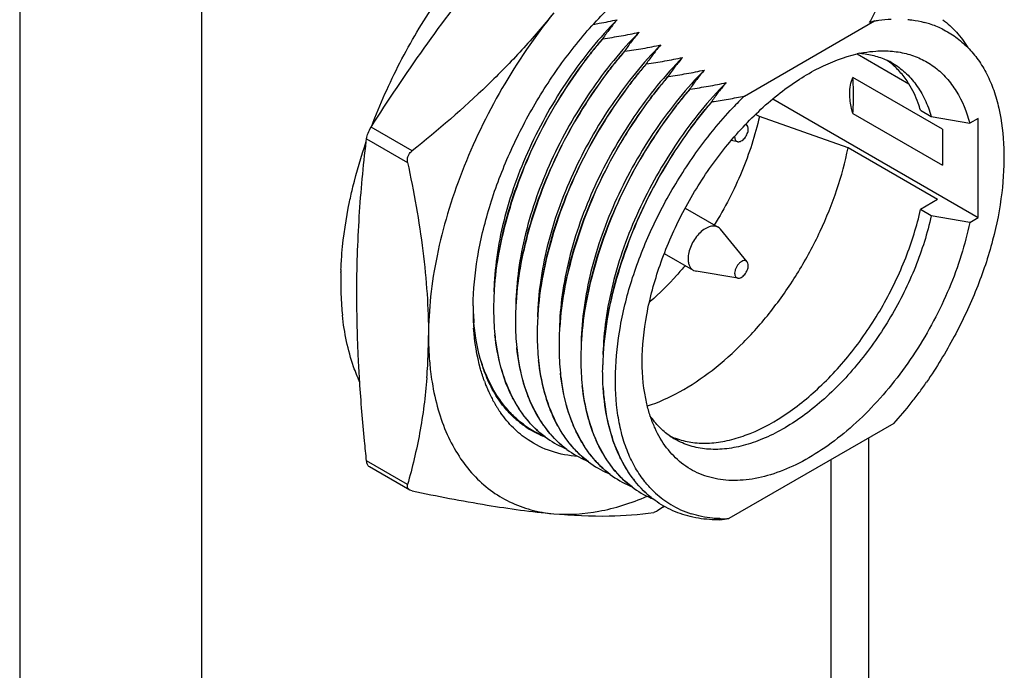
# Model space of a CAD drawing. Header units: inches. Extents: x 0 to 22, y 0 to 17.
# Tile 13 of 32: x 3.9 to 4.7, y 12.8 to 13.3. Entities that reach past the tile are written whole.
import ezdxf

# ---------------------------------------------------------------- set-up
doc = ezdxf.new("R2010")
doc.units = ezdxf.units.IN
doc.header["$LTSCALE"] = 1.21
doc.header["$MEASUREMENT"] = 0
doc.layers.get('0').update_dxf_attribs({"linetype": 'CONTINUOUS'})

msp = doc.modelspace()

# ---------------------------------------------------------------- linework, layer by layer
at = {"color": 3, "linetype": 'Continuous'}
for p, q in [((3.93817, 13.67155), (3.93817, 11.07599)), ((4.07959, 13.67155), (4.07959, 11.07599)), ((4.5978, 12.99554), (4.5978, 12.61724)), ((4.56852, 12.97863), (4.56852, 12.62281))]:
    msp.add_line(p, q, dxfattribs=at)
at = {"color": 7, "linetype": 'Continuous'}
for p, q in [((4.50138, 13.26163), (4.60248, 13.32)), ((4.60248, 13.32), (4.60205, 13.31987)), ((4.39149, 13.30617), (4.39126, 13.30631)), ((4.40845, 13.29639), (4.40822, 13.29652)), ((4.58892, 13.29435), (4.62919, 13.2711)), ((4.4254, 13.2866), (4.42517, 13.28673)), ((4.44236, 13.27681), (4.44212, 13.27694)), ((4.6553, 13.23576), (4.5857, 13.27594)), ((4.45931, 13.26702), (4.45908, 13.26715)), ((4.47627, 13.25723), (4.47603, 13.25736)), ((4.52341, 13.25934), (4.68314, 13.16712)), ((4.51301, 13.2457), (4.51011, 13.24737)), ((4.5857, 13.24795), (4.6553, 13.20777)), ((4.63828, 13.25051), (4.64663, 13.24569)), ((4.50357, 13.23872), (4.50263, 13.23987)), ((4.58197, 13.22122), (4.51301, 13.2457)), ((4.64663, 13.24569), (4.67653, 13.24045)), ((4.68314, 13.24426), (4.67653, 13.24045)), ((4.68314, 13.16712), (4.68314, 13.24426)), ((4.24309, 13.21893), (4.21122, 13.23733)), ((4.6553, 13.23576), (4.6553, 13.20777)), ((4.20748, 13.22623), (4.20774, 13.22836)), ((4.20774, 13.22836), (4.23961, 13.20996)), ((4.49626, 13.22606), (4.49105, 13.22692)), ((4.65157, 13.18103), (4.58197, 13.22122)), ((4.65157, 13.18103), (4.63828, 13.17336)), ((4.45539, 13.1743), (4.48093, 13.15955)), ((4.64663, 13.16854), (4.63828, 13.17336)), ((4.67653, 13.1633), (4.64663, 13.16854)), ((4.67653, 13.1633), (4.68314, 13.16712)), ((4.50357, 13.13264), (4.48276, 13.15799)), ((4.43917, 13.13911), (4.46164, 13.12614)), ((4.18779, 13.12445), (4.1878, 13.12473)), ((4.49626, 13.11998), (4.4639, 13.12534)), ((4.30743, 13.07621), (4.30747, 13.07577)), ((4.61747, 13.00689), (4.48935, 12.93292)), ((4.23961, 12.95942), (4.20774, 12.97782)), ((4.24125, 12.95514), (4.20996, 12.97321)), ((4.24126, 12.95514), (4.24002, 12.95624)), ((4.24309, 12.95447), (4.24126, 12.95514)), ((4.43796, 12.94171), (4.43396, 12.93893)), ((4.43796, 12.94171), (4.43898, 12.94253))]:
    msp.add_line(p, q, dxfattribs=at)
for centre, radius, start, end in [((4.70829, 12.96635), 0.36914, 106.72701, 107.27487), ((4.62169, 13.24475), 0.07668, 72.05498, 75.2634), ((4.62241, 13.24693), 0.07438, 63.96384, 72.06311), ((4.61219, 13.19247), 0.10452, 101.60269, 102.86639), ((4.65921, 13.07442), 0.35417, 142.69624, 153.36719), ((4.58819, 13.23826), 0.05648, 60.00571, 64.91988), ((4.57951, 13.24265), 0.05702, 52.25844, 55.10299), ((4.57911, 13.24213), 0.05767, 50.38168, 52.25945), ((4.67617, 13.06462), 0.35418, 142.68969, 153.38595), ((4.69312, 13.05483), 0.35418, 142.68339, 153.40407), ((4.70795, 13.05013), 0.29564, 134.32458, 136.82793), ((4.39569, 13.26251), 0.19057, 355.61852, 359.92772), ((4.71008, 13.04503), 0.35419, 142.67733, 153.42159), ((4.72704, 13.03524), 0.35419, 142.6715, 153.43853), ((4.77289, 13.00748), 0.38809, 143.77243, 152.36766), ((4.74548, 13.02456), 0.35589, 143.38278, 152.75731), ((4.50116, 13.22979), 0.00733, 176.72013, 179.96825), ((4.4511, 13.11627), 0.26344, 178.22006, 179.99572), ((4.46206, 13.11598), 0.2744, 177.7791, 178.17239), ((4.42765, 13.11602), 0.23999, 179.93701, 184.17916), ((4.54471, 13.09575), 0.23824, 176.3824, 178.59614), ((4.56176, 13.08596), 0.23834, 176.35619, 178.59584), ((4.28327, 13.26733), 0.22003, 310.98734, 311.19693), ((4.40774, 13.1146), 0.22003, 184.18719, 186.14), ((4.50641, 13.09528), 0.21592, 179.14607, 179.99802), ((4.49514, 13.09522), 0.20465, 179.97914, 182.42904), ((4.48824, 13.10163), 0.19775, 180.90698, 181.84201), ((4.48399, 13.1015), 0.19349, 181.84329, 182.42137), ((4.47479, 13.10105), 0.18429, 182.40163, 184.7772), ((4.48846, 13.09496), 0.19797, 182.43609, 182.68985), ((4.48322, 13.09469), 0.19271, 182.68325, 184.04179), ((4.46892, 13.10058), 0.1784, 184.7842, 184.9616), ((4.57881, 13.07617), 0.23843, 176.33059, 178.59554), ((4.59585, 13.06637), 0.23852, 176.30557, 178.59524), ((3.81373, 13.07527), 0.44214, 358.2451, 0.00316), ((4.50478, 13.07524), 0.24891, 179.98634, 183.39104), ((4.61289, 13.05658), 0.23861, 176.28112, 178.59495), ((3.83622, 13.07461), 0.41963, 355.5952, 358.24223), ((4.4808, 13.07393), 0.2249, 183.41988, 186.79957), ((4.62705, 13.04691), 0.2358, 176.52155, 178.60847), ((4.46163, 13.07178), 0.20561, 186.83788, 189.19797), ((4.41243, 13.08085), 0.12032, 199.9935, 201.60715), ((4.40762, 13.07894), 0.11515, 201.60187, 203.52534), ((4.40395, 13.07734), 0.11115, 203.52424, 205.11155), ((4.39682, 13.07389), 0.10323, 205.05931, 209.906), ((4.3867, 13.07904), 0.09279, 211.96232, 218.6076), ((4.39232, 13.07133), 0.09804, 209.92059, 211.53439), ((4.39012, 13.06998), 0.09546, 211.53502, 213.05651), ((4.38876, 13.0691), 0.09384, 213.05934, 213.61332), ((4.3876, 13.06833), 0.09246, 213.61148, 214.93053), ((4.3813, 13.07482), 0.08593, 218.65485, 225.52462), ((4.40366, 13.06925), 0.09279, 211.96238, 218.60741), ((4.36068, 13.2386), 0.34588, 317.93971, 321.42905), ((4.38666, 13.06768), 0.09131, 214.93273, 215.21109), ((4.37772, 13.07126), 0.08089, 225.56722, 232.657), ((4.39825, 13.06503), 0.08593, 218.65467, 225.52482), ((4.42061, 13.05946), 0.09279, 211.96213, 218.6072), ((4.37298, 13.06577), 0.07418, 231.50592, 232.94014), ((4.35846, 13.07843), 0.07744, 245.88699, 246.7173), ((4.3586, 13.07874), 0.07778, 246.71723, 247.35903), ((4.37273, 13.06545), 0.07378, 232.94083, 233.93372), ((4.37627, 13.06945), 0.07857, 232.69887, 233.55704), ((4.37243, 13.06502), 0.07325, 233.93141, 239.99159), ((4.3746, 13.06698), 0.07559, 233.46313, 237.88186), ((4.37498, 13.06766), 0.07636, 237.91259, 246.6929), ((4.3724, 13.06501), 0.07322, 240.00425, 245.74921), ((4.39467, 13.06147), 0.08089, 225.56746, 232.65445), ((4.41521, 13.05524), 0.08593, 218.65448, 225.525), ((4.37275, 13.0658), 0.07409, 245.75157, 249.04476), ((4.37555, 13.06894), 0.07777, 246.67978, 247.3571), ((4.39323, 13.05967), 0.07858, 232.69636, 233.50314), ((4.39178, 13.05757), 0.07603, 233.43695, 246.66761), ((4.41163, 13.05168), 0.08089, 225.56766, 232.65191), ((4.43757, 13.04967), 0.09279, 211.96188, 218.607), ((4.46774, 13.04913), 0.0573, 244.78373, 249.64367), ((4.47576, 13.04354), 0.05646, 234.96013, 239.99133), ((4.46809, 13.05003), 0.05827, 249.63729, 251.31512), ((4.3925, 13.05915), 0.07777, 246.64365, 247.35516), ((4.41019, 13.04989), 0.07859, 232.69387, 233.45111), ((4.40873, 13.04777), 0.07602, 233.38338, 246.63259), ((4.43216, 13.04545), 0.08593, 218.65428, 225.52514), ((4.45452, 13.03989), 0.0928, 211.96165, 218.60678), ((4.42858, 13.04189), 0.08089, 225.56783, 232.64938), ((4.44912, 13.03566), 0.08593, 218.65408, 225.52525), ((4.47148, 13.0301), 0.0928, 211.96141, 218.60657), ((4.40945, 13.04936), 0.07776, 246.60877, 247.3532), ((4.42715, 13.0401), 0.07859, 232.69139, 233.40086), ((4.42568, 13.03798), 0.07602, 233.33162, 246.59876), ((4.44554, 13.0321), 0.08089, 225.56797, 232.64687), ((4.46607, 13.02587), 0.08593, 218.65388, 225.52534), ((4.48844, 13.02031), 0.0928, 211.95662, 218.61189), ((4.4264, 13.03956), 0.07776, 246.57507, 247.35125), ((4.44411, 13.03032), 0.0786, 232.68891, 233.35227), ((4.44263, 13.02818), 0.07601, 233.28159, 246.56604), ((4.46249, 13.02231), 0.08089, 225.56809, 232.64437), ((4.44335, 13.02977), 0.07775, 246.54249, 247.34929), ((4.46106, 13.02054), 0.07861, 232.68646, 233.30527), ((4.45955, 13.01834), 0.07595, 233.22906, 246.10732), ((4.47966, 13.01275), 0.0812, 225.56091, 231.38179), ((4.46019, 13.0197), 0.07744, 246.08618, 246.51064), ((4.47697, 13.00923), 0.07677, 231.31031, 232.61579), ((4.46031, 13.01997), 0.07774, 246.51095, 247.34323), ((4.4827, 13.0074), 0.07434, 227.39957, 238.77061), ((4.48265, 13.00746), 0.07437, 238.83161, 252.25767), ((4.42126, 13.40068), 0.4727, 277.4248, 278.28137), ((4.48511, 13.02204), 0.08922, 268.26523, 268.53306), ((4.48514, 13.02522), 0.0924, 268.56215, 272.61135)]:
    msp.add_arc(centre, radius, start, end, dxfattribs=at)
for points, knots in [([(4.21178, 13.23823), (4.2181, 13.25508), (4.23288, 13.28819), (4.26047, 13.33481), (4.29272, 13.3773), (4.31723, 13.40252), (4.33002, 13.41395)], [0, 0, 0, 0, 0.252547, 0.507835, 0.759123, 1, 1, 1, 1]), ([(4.29052, 13.0985), (4.2907, 13.11097), (4.29327, 13.13685), (4.30263, 13.17582), (4.3173, 13.21523), (4.33675, 13.25364), (4.36029, 13.28969), (4.38709, 13.32209), (4.41616, 13.34968), (4.43729, 13.36484), (4.448, 13.37124)], [0, 0, 0, 0, 0.114614, 0.237871, 0.367329, 0.500008, 0.632686, 0.762141, 0.8854, 1, 1, 1, 1]), ([(4.21122, 13.23733), (4.22451, 13.25815), (4.2521, 13.29945), (4.282, 13.33913), (4.29763, 13.35857)], [0, 0, 0, 0, 0.497556, 1, 1, 1, 1]), ([(4.59868, 13.31884), (4.60028, 13.3215), (4.60319, 13.32691), (4.60567, 13.33252), (4.60676, 13.33535)], [0, 0, 0, 0, 0.506389, 1, 1, 1, 1]), ([(4.3533, 13.32642), (4.34532, 13.3165), (4.32862, 13.2971), (4.29263, 13.26035), (4.26328, 13.23504), (4.24309, 13.21893)], [0, 0, 0, 0, 0.247736, 0.497422, 1, 1, 1, 1]), ([(4.3533, 13.32642), (4.33836, 13.30784), (4.3114, 13.26824), (4.28554, 13.21463), (4.27036, 13.17048), (4.26212, 13.13796), (4.25708, 13.10627), (4.25587, 13.08543), (4.25587, 13.0753)], [0, 0, 0, 0, 0.2611, 0.522197, 0.649162, 0.771859, 0.889119, 1, 1, 1, 1]), ([(4.40252, 13.32098), (4.3956, 13.31402), (4.38228, 13.29912), (4.36421, 13.27481), (4.34799, 13.24863), (4.32948, 13.21241), (4.31586, 13.17468), (4.30852, 13.13682), (4.30695, 13.11837), (4.30673, 13.10938)], [0, 0, 0, 0, 0.124109, 0.252282, 0.382606, 0.513078, 0.76642, 0.886311, 1, 1, 1, 1]), ([(4.38393, 13.31742), (4.3855, 13.31768), (4.39172, 13.31875), (4.39791, 13.31997), (4.40252, 13.32098)], [0, 0, 0, 0, 0.251607, 1, 1, 1, 1]), ([(4.40252, 13.32098), (4.40048, 13.31862), (4.39659, 13.31382), (4.39297, 13.30883), (4.39126, 13.30631)], [0, 0, 0, 0, 0.506059, 1, 1, 1, 1]), ([(4.60248, 13.32), (4.60357, 13.3202), (4.60788, 13.32089), (4.61223, 13.32132), (4.61547, 13.32147)], [0, 0, 0, 0, 0.255016, 1, 1, 1, 1]), ([(4.62837, 13.32118), (4.62946, 13.32107), (4.63378, 13.32057), (4.63806, 13.31973), (4.64119, 13.3189)], [0, 0, 0, 0, 0.253743, 1, 1, 1, 1]), ([(4.65559, 13.32101), (4.6594, 13.31813), (4.66662, 13.31145), (4.67245, 13.30356), (4.67505, 13.29933)], [0, 0, 0, 0, 0.490303, 1, 1, 1, 1]), ([(4.41947, 13.31119), (4.41256, 13.30423), (4.39924, 13.28933), (4.38117, 13.26502), (4.36494, 13.23885), (4.34643, 13.20262), (4.33282, 13.16489), (4.32548, 13.12703), (4.3239, 13.10858), (4.32368, 13.0996)], [0, 0, 0, 0, 0.124109, 0.252283, 0.382607, 0.51308, 0.766422, 0.886312, 1, 1, 1, 1]), ([(4.39149, 13.30617), (4.39621, 13.30685), (4.40557, 13.30836), (4.41487, 13.31018), (4.41947, 13.31119)], [0, 0, 0, 0, 0.502969, 1, 1, 1, 1]), ([(4.41947, 13.31119), (4.41743, 13.30883), (4.41355, 13.30404), (4.40992, 13.29904), (4.40822, 13.29652)], [0, 0, 0, 0, 0.506059, 1, 1, 1, 1]), ([(4.65505, 13.31376), (4.65874, 13.31196), (4.66585, 13.3077), (4.67214, 13.30228), (4.67505, 13.29933)], [0, 0, 0, 0, 0.497149, 1, 1, 1, 1]), ([(4.43643, 13.3014), (4.42951, 13.29444), (4.41619, 13.27954), (4.39812, 13.25523), (4.38189, 13.22906), (4.36339, 13.19283), (4.34977, 13.1551), (4.34243, 13.11724), (4.34086, 13.09879), (4.34064, 13.08981)], [0, 0, 0, 0, 0.124109, 0.252284, 0.382609, 0.513082, 0.766424, 0.886313, 1, 1, 1, 1]), ([(4.39125, 13.30631), (4.38888, 13.30353), (4.38424, 13.29782), (4.37971, 13.29202), (4.37749, 13.28906)], [0, 0, 0, 0, 0.497153, 1, 1, 1, 1]), ([(4.37749, 13.28906), (4.37974, 13.292), (4.38428, 13.29782), (4.3891, 13.3034), (4.39151, 13.30617)], [0, 0, 0, 0, 0.50231, 1, 1, 1, 1]), ([(4.40845, 13.29639), (4.41317, 13.29706), (4.42253, 13.29857), (4.43183, 13.30039), (4.43643, 13.3014)], [0, 0, 0, 0, 0.502969, 1, 1, 1, 1]), ([(4.43643, 13.3014), (4.43439, 13.29904), (4.4305, 13.29425), (4.42688, 13.28925), (4.42517, 13.28673)], [0, 0, 0, 0, 0.506059, 1, 1, 1, 1]), ([(4.40821, 13.29652), (4.40583, 13.29375), (4.4012, 13.28805), (4.39668, 13.28225), (4.39447, 13.2793)], [0, 0, 0, 0, 0.497157, 1, 1, 1, 1]), ([(4.39447, 13.2793), (4.39671, 13.28224), (4.40124, 13.28804), (4.40606, 13.29361), (4.40846, 13.29638)], [0, 0, 0, 0, 0.502306, 1, 1, 1, 1]), ([(4.42201, 13.05492), (4.42201, 13.06715), (4.42469, 13.09274), (4.43513, 13.13102), (4.45163, 13.16925), (4.47334, 13.2054), (4.49912, 13.2376), (4.52341, 13.26024), (4.54379, 13.27478), (4.56323, 13.28603), (4.57865, 13.29202), (4.58892, 13.29437)], [0, 0, 0, 0, 0.118652, 0.247806, 0.383522, 0.521073, 0.655522, 0.782287, 0.841655, 0.897859, 1, 1, 1, 1]), ([(4.59117, 13.29485), (4.59221, 13.29507), (4.59627, 13.29584), (4.60038, 13.29635), (4.60345, 13.29657)], [0, 0, 0, 0, 0.255447, 1, 1, 1, 1]), ([(4.59118, 13.29486), (4.59485, 13.29456), (4.60204, 13.29338), (4.6089, 13.29093), (4.61213, 13.28942)], [0, 0, 0, 0, 0.50799, 1, 1, 1, 1]), ([(4.60345, 13.29657), (4.60775, 13.29687), (4.61621, 13.29684), (4.62848, 13.29466), (4.63979, 13.29036), (4.64998, 13.28399), (4.65889, 13.27565), (4.66917, 13.26172), (4.67419, 13.2492), (4.67653, 13.24045)], [0, 0, 0, 0, 0.128356, 0.250586, 0.369071, 0.486617, 0.606137, 0.730305, 1, 1, 1, 1]), ([(4.67505, 13.29933), (4.67797, 13.29638), (4.68344, 13.28984), (4.69018, 13.2786), (4.69552, 13.26589), (4.70092, 13.24669), (4.70394, 13.21979), (4.70213, 13.18516), (4.69495, 13.14842), (4.68456, 13.11745), (4.67379, 13.09274), (4.66452, 13.07434), (4.65431, 13.05637), (4.64687, 13.04475), (4.64298, 13.03907)], [0, 0, 0, 0, 0.044525, 0.091034, 0.140109, 0.192041, 0.304651, 0.428689, 0.562904, 0.705151, 0.778264, 0.852056, 0.926139, 1, 1, 1, 1]), ([(4.37749, 13.28906), (4.37092, 13.28032), (4.35851, 13.26215), (4.34765, 13.24301), (4.34262, 13.23318)], [0, 0, 0, 0, 0.497503, 1, 1, 1, 1]), ([(4.45338, 13.29161), (4.44647, 13.28465), (4.43314, 13.26975), (4.41507, 13.24544), (4.39885, 13.21927), (4.38034, 13.18304), (4.36673, 13.14531), (4.35939, 13.10745), (4.35781, 13.089), (4.35759, 13.08002)], [0, 0, 0, 0, 0.124109, 0.252285, 0.38261, 0.513084, 0.766425, 0.886314, 1, 1, 1, 1]), ([(4.42516, 13.28674), (4.42279, 13.28396), (4.41817, 13.27827), (4.41366, 13.27249), (4.41144, 13.26954)], [0, 0, 0, 0, 0.49716, 1, 1, 1, 1]), ([(4.41144, 13.26954), (4.41368, 13.27247), (4.41821, 13.27827), (4.42301, 13.28383), (4.42541, 13.28659)], [0, 0, 0, 0, 0.502301, 1, 1, 1, 1]), ([(4.4254, 13.2866), (4.43012, 13.28727), (4.43948, 13.28878), (4.44878, 13.2906), (4.45338, 13.29161)], [0, 0, 0, 0, 0.502969, 1, 1, 1, 1]), ([(4.45338, 13.29161), (4.45134, 13.28925), (4.44746, 13.28446), (4.44383, 13.27946), (4.44212, 13.27694)], [0, 0, 0, 0, 0.506059, 1, 1, 1, 1]), ([(4.62922, 13.27113), (4.62738, 13.27407), (4.62335, 13.27961), (4.61847, 13.28443), (4.61589, 13.28656)], [0, 0, 0, 0, 0.508988, 1, 1, 1, 1]), ([(4.61643, 13.28718), (4.61997, 13.28513), (4.62672, 13.28017), (4.63523, 13.27055), (4.64204, 13.25891), (4.64529, 13.25025), (4.64663, 13.24569)], [0, 0, 0, 0, 0.23368, 0.474435, 0.72843, 1, 1, 1, 1]), ([(4.39447, 13.2793), (4.38788, 13.27054), (4.37544, 13.25232), (4.36456, 13.23314), (4.35952, 13.22329)], [0, 0, 0, 0, 0.497502, 1, 1, 1, 1]), ([(4.47034, 13.28182), (4.46342, 13.27486), (4.4501, 13.25996), (4.43203, 13.23565), (4.4158, 13.20948), (4.39729, 13.17325), (4.38368, 13.13552), (4.37634, 13.09766), (4.37476, 13.07921), (4.37455, 13.07023)], [0, 0, 0, 0, 0.12411, 0.252285, 0.382611, 0.513085, 0.766427, 0.886315, 1, 1, 1, 1]), ([(4.44212, 13.27695), (4.43975, 13.27418), (4.43513, 13.2685), (4.43063, 13.26272), (4.42842, 13.25978)], [0, 0, 0, 0, 0.497163, 1, 1, 1, 1]), ([(4.42842, 13.25978), (4.43065, 13.26271), (4.43517, 13.26849), (4.43997, 13.27404), (4.44237, 13.2768)], [0, 0, 0, 0, 0.502297, 1, 1, 1, 1]), ([(4.44236, 13.27681), (4.44707, 13.27748), (4.45643, 13.27899), (4.46574, 13.28081), (4.47034, 13.28182)], [0, 0, 0, 0, 0.502969, 1, 1, 1, 1]), ([(4.47034, 13.28182), (4.4683, 13.27946), (4.46441, 13.27467), (4.46079, 13.26967), (4.45908, 13.26715)], [0, 0, 0, 0, 0.506059, 1, 1, 1, 1]), ([(4.41144, 13.26954), (4.40484, 13.26076), (4.39237, 13.2425), (4.38147, 13.22327), (4.37642, 13.21339)], [0, 0, 0, 0, 0.497501, 1, 1, 1, 1]), ([(4.48729, 13.27203), (4.48037, 13.26507), (4.46705, 13.25017), (4.44898, 13.22586), (4.43276, 13.19969), (4.41425, 13.16346), (4.40063, 13.12573), (4.39329, 13.08787), (4.39172, 13.06942), (4.3915, 13.06044)], [0, 0, 0, 0, 0.12411, 0.252286, 0.382612, 0.513087, 0.766428, 0.886316, 1, 1, 1, 1]), ([(4.45931, 13.26702), (4.46403, 13.26769), (4.47339, 13.2692), (4.48269, 13.27102), (4.48729, 13.27203)], [0, 0, 0, 0, 0.502969, 1, 1, 1, 1]), ([(4.48729, 13.27203), (4.48525, 13.26967), (4.48136, 13.26488), (4.47774, 13.25989), (4.47603, 13.25736)], [0, 0, 0, 0, 0.506059, 1, 1, 1, 1]), ([(4.58328, 13.26335), (4.58328, 13.26561), (4.58364, 13.26993), (4.5849, 13.27408), (4.5857, 13.27594)], [0, 0, 0, 0, 0.527025, 1, 1, 1, 1]), ([(4.58626, 13.26227), (4.58626, 13.26343), (4.58621, 13.26799), (4.58598, 13.27255), (4.5857, 13.27594)], [0, 0, 0, 0, 0.254504, 1, 1, 1, 1]), ([(4.63828, 13.25051), (4.63773, 13.25239), (4.63539, 13.25954), (4.63215, 13.26641), (4.62922, 13.27113)], [0, 0, 0, 0, 0.260778, 1, 1, 1, 1]), ([(4.45907, 13.26716), (4.45671, 13.2644), (4.4521, 13.25872), (4.4476, 13.25296), (4.44539, 13.25002)], [0, 0, 0, 0, 0.497166, 1, 1, 1, 1]), ([(4.44539, 13.25002), (4.44762, 13.25294), (4.45214, 13.25872), (4.45693, 13.26426), (4.45932, 13.26701)], [0, 0, 0, 0, 0.502294, 1, 1, 1, 1]), ([(4.47627, 13.25723), (4.4805, 13.25783), (4.48889, 13.25917), (4.49725, 13.26076), (4.50138, 13.26163)], [0, 0, 0, 0, 0.502558, 1, 1, 1, 1]), ([(4.5857, 13.24795), (4.58532, 13.24927), (4.58401, 13.2543), (4.58328, 13.25951), (4.58328, 13.26335)], [0, 0, 0, 0, 0.263359, 1, 1, 1, 1]), ([(4.42842, 13.25978), (4.4218, 13.25098), (4.4093, 13.23268), (4.39838, 13.2134), (4.39332, 13.20351)], [0, 0, 0, 0, 0.4975, 1, 1, 1, 1]), ([(4.47602, 13.25737), (4.47321, 13.25408), (4.46772, 13.2473), (4.46242, 13.24038), (4.45983, 13.23684)], [0, 0, 0, 0, 0.496795, 1, 1, 1, 1]), ([(4.45983, 13.23684), (4.46245, 13.24036), (4.46778, 13.24729), (4.47343, 13.25394), (4.47627, 13.25722)], [0, 0, 0, 0, 0.502791, 1, 1, 1, 1]), ([(4.44539, 13.25002), (4.43876, 13.2412), (4.42624, 13.22286), (4.4153, 13.20354), (4.41023, 13.19362)], [0, 0, 0, 0, 0.497499, 1, 1, 1, 1]), ([(4.47311, 13.22992), (4.47465, 13.23188), (4.48081, 13.23959), (4.4873, 13.24703), (4.49234, 13.25241)], [0, 0, 0, 0, 0.252726, 1, 1, 1, 1]), ([(4.51301, 13.2457), (4.50979, 13.23107), (4.50029, 13.20182), (4.4862, 13.17452), (4.47797, 13.16126)], [0, 0, 0, 0, 0.489644, 1, 1, 1, 1]), ([(4.50357, 13.23872), (4.50349, 13.23882), (4.50315, 13.23919), (4.50269, 13.23945), (4.50233, 13.23956)], [0, 0, 0, 0, 0.25571, 1, 1, 1, 1]), ([(4.50441, 13.2359), (4.50441, 13.23618), (4.50436, 13.23717), (4.50402, 13.23817), (4.50357, 13.23872)], [0, 0, 0, 0, 0.282213, 1, 1, 1, 1]), ([(4.20774, 13.22836), (4.20792, 13.22987), (4.20884, 13.233), (4.2103, 13.23589), (4.21122, 13.23733)], [0, 0, 0, 0, 0.472471, 1, 1, 1, 1]), ([(4.30695, 13.11078), (4.30837, 13.13125), (4.31705, 13.17342), (4.33267, 13.21337), (4.34262, 13.23318)], [0, 0, 0, 0, 0.48074, 1, 1, 1, 1]), ([(4.34262, 13.23318), (4.3375, 13.22321), (4.32823, 13.20304), (4.31738, 13.1721), (4.31012, 13.14131), (4.30758, 13.1208), (4.30695, 13.11078)], [0, 0, 0, 0, 0.261898, 0.518159, 0.765337, 1, 1, 1, 1]), ([(4.49626, 13.22606), (4.49716, 13.22591), (4.49871, 13.22638), (4.50041, 13.2276), (4.50218, 13.22942), (4.5038, 13.23217), (4.50441, 13.2347), (4.50441, 13.2359)], [0, 0, 0, 0, 0.196506, 0.319355, 0.454818, 0.739481, 1, 1, 1, 1]), ([(4.19456, 13.17937), (4.19537, 13.18326), (4.19894, 13.19907), (4.20353, 13.21465), (4.20748, 13.22623)], [0, 0, 0, 0, 0.244915, 1, 1, 1, 1]), ([(4.20019, 13.10745), (4.20019, 13.12763), (4.20146, 13.16733), (4.20518, 13.20686), (4.20748, 13.22623)], [0, 0, 0, 0, 0.508572, 1, 1, 1, 1]), ([(4.35952, 13.22329), (4.35442, 13.21333), (4.34517, 13.1932), (4.33434, 13.16231), (4.32709, 13.13158), (4.32454, 13.11111), (4.32391, 13.10111)], [0, 0, 0, 0, 0.261878, 0.518125, 0.765305, 1, 1, 1, 1]), ([(4.32391, 13.10111), (4.32534, 13.12154), (4.33401, 13.16363), (4.3496, 13.20351), (4.35952, 13.22329)], [0, 0, 0, 0, 0.480775, 1, 1, 1, 1]), ([(4.42414, 12.9615), (4.42143, 12.96487), (4.41642, 12.97224), (4.41044, 12.98459), (4.40591, 12.99836), (4.40171, 13.01894), (4.40036, 13.04737), (4.40436, 13.0835), (4.41392, 13.1213), (4.42897, 13.15924), (4.44869, 13.19594), (4.46456, 13.21896), (4.47311, 13.22992)], [0, 0, 0, 0, 0.044762, 0.091815, 0.141638, 0.194448, 0.308908, 0.434501, 0.569534, 0.711314, 0.856063, 1, 1, 1, 1]), ([(4.49383, 13.2298), (4.49383, 13.22932), (4.49392, 13.22843), (4.49439, 13.22724), (4.4952, 13.22639), (4.4959, 13.22612), (4.49626, 13.22606)], [0, 0, 0, 0, 0.293644, 0.548819, 0.776315, 1, 1, 1, 1]), ([(4.24002, 13.21482), (4.24017, 13.21522), (4.24091, 13.21677), (4.24207, 13.21812), (4.24309, 13.21893)], [0, 0, 0, 0, 0.248384, 1, 1, 1, 1]), ([(4.42601, 13.02052), (4.43468, 13.02336), (4.45229, 13.03132), (4.47732, 13.04814), (4.5015, 13.06985), (4.52398, 13.09567), (4.54398, 13.12469), (4.56077, 13.1559), (4.57377, 13.18816), (4.57978, 13.21027), (4.58197, 13.22122)], [0, 0, 0, 0, 0.103646, 0.217886, 0.341299, 0.471561, 0.60577, 0.740722, 0.873151, 1, 1, 1, 1]), ([(4.23961, 13.20996), (4.23944, 13.21075), (4.23933, 13.21241), (4.23971, 13.21404), (4.24002, 13.21482)], [0, 0, 0, 0, 0.491581, 1, 1, 1, 1]), ([(4.23961, 13.20996), (4.24446, 13.18718), (4.25059, 13.15318), (4.25507, 13.10809), (4.25587, 13.0861), (4.25587, 13.0753)], [0, 0, 0, 0, 0.514401, 0.761535, 1, 1, 1, 1]), ([(4.37642, 13.21339), (4.37133, 13.20346), (4.3621, 13.18336), (4.35129, 13.15252), (4.34406, 13.12184), (4.34151, 13.10141), (4.34087, 13.09142)], [0, 0, 0, 0, 0.26186, 0.518091, 0.765274, 1, 1, 1, 1]), ([(4.34087, 13.09142), (4.34231, 13.11182), (4.35097, 13.15384), (4.36652, 13.19365), (4.37642, 13.21339)], [0, 0, 0, 0, 0.48081, 1, 1, 1, 1]), ([(4.39332, 13.20351), (4.38825, 13.19359), (4.37904, 13.17352), (4.36825, 13.14274), (4.36102, 13.11211), (4.35847, 13.09171), (4.35783, 13.08174)], [0, 0, 0, 0, 0.261841, 0.518058, 0.765243, 1, 1, 1, 1]), ([(4.35783, 13.08174), (4.35928, 13.10211), (4.36793, 13.14405), (4.38345, 13.18379), (4.39332, 13.20351)], [0, 0, 0, 0, 0.480844, 1, 1, 1, 1]), ([(4.41023, 13.19362), (4.40516, 13.18372), (4.39598, 13.16368), (4.38521, 13.13295), (4.37799, 13.10238), (4.37543, 13.08201), (4.37479, 13.07206)], [0, 0, 0, 0, 0.261823, 0.518026, 0.765213, 1, 1, 1, 1]), ([(4.37479, 13.07206), (4.37625, 13.09239), (4.38489, 13.13426), (4.40038, 13.17394), (4.41023, 13.19362)], [0, 0, 0, 0, 0.480877, 1, 1, 1, 1]), ([(4.42907, 13.18748), (4.42369, 13.17722), (4.41393, 13.15645), (4.40252, 13.12453), (4.39492, 13.09273), (4.3923, 13.07155), (4.39168, 13.06121)], [0, 0, 0, 0, 0.261967, 0.518415, 0.765642, 1, 1, 1, 1]), ([(4.39168, 13.06121), (4.39306, 13.08236), (4.40208, 13.12596), (4.41858, 13.16711), (4.42907, 13.18748)], [0, 0, 0, 0, 0.480585, 1, 1, 1, 1]), ([(4.18786, 13.12662), (4.18803, 13.1309), (4.18913, 13.1486), (4.1918, 13.1662), (4.19456, 13.17937)], [0, 0, 0, 0, 0.241393, 1, 1, 1, 1]), ([(4.44942, 12.99484), (4.4533, 12.99353), (4.46156, 12.99167), (4.47461, 12.9913), (4.48835, 12.99326), (4.50796, 12.9991), (4.53297, 13.0123), (4.5613, 13.03521), (4.58745, 13.06444), (4.60993, 13.09832), (4.62747, 13.1349), (4.63546, 13.16057), (4.63828, 13.17336)], [0, 0, 0, 0, 0.043275, 0.088767, 0.137279, 0.18931, 0.304374, 0.433288, 0.572565, 0.717215, 0.861567, 1, 1, 1, 1]), ([(4.67653, 13.1633), (4.67477, 13.15468), (4.67022, 13.1373), (4.66079, 13.11167), (4.64881, 13.08645), (4.63455, 13.06225), (4.61835, 13.03963), (4.60059, 13.0191), (4.58167, 13.00116), (4.56204, 12.98621), (4.54214, 12.9746), (4.5224, 12.96662), (4.50326, 12.96246), (4.48512, 12.9623), (4.46844, 12.96624), (4.45374, 12.97427), (4.44153, 12.98612), (4.43547, 12.99591), (4.4329, 13.00119)], [0, 0, 0, 0, 0.072348, 0.147499, 0.224335, 0.301661, 0.378256, 0.452935, 0.524607, 0.592343, 0.655453, 0.713572, 0.766773, 0.815682, 0.861553, 0.906208, 0.951725, 1, 1, 1, 1]), ([(4.64663, 13.16854), (4.64365, 13.15498), (4.63503, 13.12779), (4.61597, 13.08928), (4.59155, 13.05407), (4.56753, 13.0288), (4.5469, 13.01233), (4.5315, 13.00236), (4.51609, 12.99468), (4.5009, 12.98942), (4.48619, 12.98669), (4.47219, 12.98656), (4.45913, 12.98908), (4.45118, 12.99253), (4.44752, 12.99464)], [0, 0, 0, 0, 0.141168, 0.288374, 0.43517, 0.575154, 0.640907, 0.703075, 0.761319, 0.815518, 0.865825, 0.912723, 0.957055, 1, 1, 1, 1]), ([(4.48093, 13.15955), (4.48045, 13.15983), (4.47941, 13.16026), (4.47702, 13.16061), (4.47364, 13.15995), (4.46967, 13.15777), (4.46585, 13.1544), (4.46248, 13.15008), (4.45983, 13.14518), (4.4581, 13.14009), (4.45764, 13.13662), (4.45764, 13.13497)], [0, 0, 0, 0, 0.042879, 0.087525, 0.186932, 0.304249, 0.43798, 0.58239, 0.729614, 0.871258, 1, 1, 1, 1]), ([(4.48276, 13.15799), (4.48263, 13.15815), (4.48209, 13.15875), (4.48145, 13.15925), (4.48093, 13.15955)], [0, 0, 0, 0, 0.255262, 1, 1, 1, 1]), ([(4.45764, 13.13497), (4.45764, 13.13399), (4.45779, 13.13213), (4.45854, 13.12958), (4.45981, 13.12751), (4.461, 13.12651), (4.46164, 13.12614)], [0, 0, 0, 0, 0.289701, 0.549085, 0.782215, 1, 1, 1, 1]), ([(4.50357, 13.13264), (4.50328, 13.133), (4.50245, 13.13359), (4.50085, 13.13366), (4.49917, 13.13301), (4.49752, 13.13177), (4.49603, 13.13006), (4.49483, 13.12804), (4.49405, 13.1259), (4.49383, 13.12442), (4.49383, 13.12372)], [0, 0, 0, 0, 0.087616, 0.180934, 0.292094, 0.423117, 0.568806, 0.720154, 0.867003, 1, 1, 1, 1]), ([(4.50441, 13.12983), (4.50441, 13.13011), (4.50436, 13.13109), (4.50402, 13.1321), (4.50357, 13.13264)], [0, 0, 0, 0, 0.282213, 1, 1, 1, 1]), ([(4.45533, 13.12978), (4.4532, 13.12721), (4.44471, 13.11736), (4.43547, 13.10814), (4.42819, 13.10177)], [0, 0, 0, 0, 0.256082, 1, 1, 1, 1]), ([(4.46164, 13.12614), (4.46181, 13.12604), (4.46252, 13.12567), (4.46331, 13.12544), (4.4639, 13.12534)], [0, 0, 0, 0, 0.247056, 1, 1, 1, 1]), ([(4.49383, 13.12372), (4.49383, 13.12324), (4.49392, 13.12235), (4.49439, 13.12116), (4.4952, 13.12031), (4.4959, 13.12004), (4.49626, 13.11998)], [0, 0, 0, 0, 0.293644, 0.548819, 0.776315, 1, 1, 1, 1]), ([(4.49626, 13.11998), (4.49716, 13.11983), (4.49871, 13.1203), (4.50041, 13.12152), (4.50218, 13.12334), (4.5038, 13.1261), (4.50441, 13.12862), (4.50441, 13.12983)], [0, 0, 0, 0, 0.196506, 0.319355, 0.454818, 0.739481, 1, 1, 1, 1]), ([(4.20244, 13.03932), (4.20208, 13.04507), (4.20079, 13.06775), (4.20019, 13.09048), (4.20019, 13.10745)], [0, 0, 0, 0, 0.253402, 1, 1, 1, 1]), ([(4.30654, 13.10159), (4.30649, 13.09942), (4.3064, 13.09095), (4.30681, 13.08248), (4.30743, 13.07621)], [0, 0, 0, 0, 0.256401, 1, 1, 1, 1]), ([(4.2024, 13.03927), (4.20066, 13.04311), (4.19406, 13.05975), (4.19044, 13.07748), (4.18897, 13.09107)], [0, 0, 0, 0, 0.235728, 1, 1, 1, 1]), ([(4.3235, 13.0918), (4.32344, 13.08958), (4.32336, 13.08093), (4.32379, 13.07228), (4.32443, 13.06588)], [0, 0, 0, 0, 0.256555, 1, 1, 1, 1]), ([(4.29936, 13.03972), (4.29822, 13.04285), (4.29394, 13.0563), (4.29174, 13.07037), (4.29098, 13.08111)], [0, 0, 0, 0, 0.236685, 1, 1, 1, 1]), ([(4.30058, 13.04409), (4.29933, 13.04717), (4.29461, 13.06044), (4.29212, 13.07444), (4.29119, 13.08515)], [0, 0, 0, 0, 0.236085, 1, 1, 1, 1]), ([(4.34045, 13.08201), (4.3404, 13.07978), (4.34031, 13.0711), (4.34074, 13.06241), (4.3414, 13.05599)], [0, 0, 0, 0, 0.256583, 1, 1, 1, 1]), ([(4.30747, 13.07577), (4.30789, 13.07165), (4.30997, 13.05625), (4.31433, 13.04105), (4.31918, 13.03072)], [0, 0, 0, 0, 0.266111, 1, 1, 1, 1]), ([(4.34649, 12.9965), (4.34109, 13.00051), (4.33102, 13.01035), (4.31955, 13.02898), (4.31135, 13.05114), (4.30839, 13.0673), (4.30747, 13.07577)], [0, 0, 0, 0, 0.222589, 0.459378, 0.718177, 1, 1, 1, 1]), ([(4.3574, 13.07222), (4.35735, 13.06998), (4.35727, 13.06127), (4.3577, 13.05255), (4.35836, 13.04611)], [0, 0, 0, 0, 0.25661, 1, 1, 1, 1]), ([(4.32443, 13.06588), (4.32473, 13.06294), (4.32616, 13.05169), (4.32873, 13.04057), (4.33143, 13.03265)], [0, 0, 0, 0, 0.261381, 1, 1, 1, 1]), ([(4.36339, 12.98675), (4.358, 12.99076), (4.34796, 13.00059), (4.33651, 13.01918), (4.32832, 13.0413), (4.32535, 13.05743), (4.32443, 13.06588)], [0, 0, 0, 0, 0.222625, 0.459441, 0.718228, 1, 1, 1, 1]), ([(4.37436, 13.06243), (4.3743, 13.06019), (4.37422, 13.05144), (4.37466, 13.04269), (4.37533, 13.03623)], [0, 0, 0, 0, 0.256636, 1, 1, 1, 1]), ([(4.3296, 13.00625), (4.32566, 13.00916), (4.31819, 13.01592), (4.30884, 13.02822), (4.3012, 13.04262), (4.29739, 13.05314), (4.29577, 13.05867)], [0, 0, 0, 0, 0.231934, 0.472486, 0.727471, 1, 1, 1, 1]), ([(4.3414, 13.05599), (4.3417, 13.05306), (4.34312, 13.04185), (4.34569, 13.03076), (4.34838, 13.02286)], [0, 0, 0, 0, 0.26135, 1, 1, 1, 1]), ([(4.38029, 12.97701), (4.37491, 12.98101), (4.36489, 12.99083), (4.35347, 13.00939), (4.34529, 13.03147), (4.34232, 13.04756), (4.3414, 13.05599)], [0, 0, 0, 0, 0.22266, 0.459501, 0.718278, 1, 1, 1, 1]), ([(4.42825, 13.01266), (4.4272, 13.01583), (4.42335, 13.02959), (4.42201, 13.04398), (4.42201, 13.05492)], [0, 0, 0, 0, 0.234089, 1, 1, 1, 1]), ([(4.39161, 13.03474), (4.39152, 13.0362), (4.39123, 13.04216), (4.3912, 13.04813), (4.39131, 13.05263)], [0, 0, 0, 0, 0.245633, 1, 1, 1, 1]), ([(4.25462, 13.04238), (4.2535, 13.02797), (4.24984, 13.00001), (4.24333, 12.97259), (4.23961, 12.95942)], [0, 0, 0, 0, 0.513411, 1, 1, 1, 1]), ([(4.31581, 13.01842), (4.31267, 13.02213), (4.30691, 13.03034), (4.30251, 13.03935), (4.30058, 13.04409)], [0, 0, 0, 0, 0.486687, 1, 1, 1, 1]), ([(4.30061, 13.04413), (4.30114, 13.04287), (4.30332, 13.038), (4.30587, 13.03329), (4.30798, 13.02992)], [0, 0, 0, 0, 0.254854, 1, 1, 1, 1]), ([(4.35836, 13.04611), (4.35866, 13.04318), (4.36009, 13.032), (4.36265, 13.02095), (4.36534, 13.01307)], [0, 0, 0, 0, 0.261319, 1, 1, 1, 1]), ([(4.39719, 12.96726), (4.39182, 12.97126), (4.38183, 12.98106), (4.37043, 12.9996), (4.36225, 13.02163), (4.35929, 13.03769), (4.35836, 13.04611)], [0, 0, 0, 0, 0.222693, 0.459561, 0.718327, 1, 1, 1, 1]), ([(4.20774, 12.97782), (4.20719, 12.98298), (4.20511, 13.00345), (4.20342, 13.02396), (4.20244, 13.03932)], [0, 0, 0, 0, 0.252169, 1, 1, 1, 1]), ([(4.25867, 13.03892), (4.25983, 13.03174), (4.26286, 13.01792), (4.26982, 12.99853), (4.279, 12.98137), (4.29029, 12.96667), (4.30359, 12.95464), (4.31872, 12.94546), (4.33545, 12.93927), (4.34727, 12.93723), (4.3533, 12.93669)], [0, 0, 0, 0, 0.144663, 0.280487, 0.408407, 0.529965, 0.647279, 0.762904, 0.879609, 1, 1, 1, 1]), ([(4.33143, 13.03265), (4.33177, 13.03164), (4.33318, 13.02767), (4.3348, 13.02377), (4.33614, 13.02093)], [0, 0, 0, 0, 0.25412, 1, 1, 1, 1]), ([(4.37533, 13.03623), (4.37563, 13.03331), (4.37705, 13.02216), (4.37961, 13.01114), (4.38229, 13.00328)], [0, 0, 0, 0, 0.261288, 1, 1, 1, 1]), ([(4.41409, 12.95751), (4.40874, 12.96151), (4.39877, 12.9713), (4.38738, 12.9898), (4.37922, 13.01179), (4.37625, 13.02782), (4.37533, 13.03623)], [0, 0, 0, 0, 0.222727, 0.459618, 0.718374, 1, 1, 1, 1]), ([(4.39161, 13.03474), (4.39183, 13.03105), (4.39305, 13.0171), (4.39592, 13.00325), (4.39924, 12.9935)], [0, 0, 0, 0, 0.263862, 1, 1, 1, 1]), ([(4.42898, 12.94931), (4.42347, 12.95372), (4.41333, 12.96448), (4.40215, 12.98464), (4.39456, 13.00846), (4.39219, 13.02571), (4.39161, 13.03474)], [0, 0, 0, 0, 0.220976, 0.4572, 0.716575, 1, 1, 1, 1]), ([(4.63109, 13.02295), (4.63212, 13.02425), (4.63415, 13.02689), (4.63718, 13.03087), (4.64012, 13.03493), (4.64202, 13.0377), (4.64298, 13.03907)], [0, 0, 0, 0, 0.24869, 0.498151, 0.748639, 1, 1, 1, 1]), ([(4.31918, 13.03072), (4.31962, 13.0298), (4.32137, 13.02618), (4.32334, 13.02267), (4.32493, 13.02013)], [0, 0, 0, 0, 0.253557, 1, 1, 1, 1]), ([(4.3268, 13.00771), (4.32581, 13.0085), (4.32189, 13.01179), (4.3183, 13.01548), (4.31581, 13.01842)], [0, 0, 0, 0, 0.247282, 1, 1, 1, 1]), ([(4.33614, 13.02093), (4.33657, 13.02001), (4.33833, 13.0164), (4.3403, 13.01289), (4.34189, 13.01034)], [0, 0, 0, 0, 0.253557, 1, 1, 1, 1]), ([(4.34838, 13.02286), (4.34873, 13.02185), (4.35014, 13.01788), (4.35176, 13.01398), (4.35309, 13.01114)], [0, 0, 0, 0, 0.25412, 1, 1, 1, 1]), ([(4.33324, 12.99416), (4.32917, 12.99688), (4.32141, 13.00323), (4.31497, 13.0109), (4.31206, 13.01503)], [0, 0, 0, 0, 0.49222, 1, 1, 1, 1]), ([(4.35309, 13.01114), (4.35353, 13.01022), (4.35528, 13.00661), (4.35725, 13.0031), (4.35884, 13.00055)], [0, 0, 0, 0, 0.253557, 1, 1, 1, 1]), ([(4.36534, 13.01307), (4.36568, 13.01206), (4.36709, 13.00809), (4.36871, 13.0042), (4.37005, 13.00135)], [0, 0, 0, 0, 0.25412, 1, 1, 1, 1]), ([(4.4329, 13.00119), (4.43246, 13.0021), (4.43072, 13.00584), (4.42924, 13.0097), (4.42825, 13.01266)], [0, 0, 0, 0, 0.244822, 1, 1, 1, 1]), ([(4.44334, 12.99731), (4.44044, 12.99934), (4.43492, 13.00404), (4.43034, 13.00965), (4.42826, 13.01266)], [0, 0, 0, 0, 0.492036, 1, 1, 1, 1]), ([(4.37005, 13.00135), (4.37048, 13.00043), (4.37224, 12.99682), (4.37421, 12.99331), (4.37579, 12.99076)], [0, 0, 0, 0, 0.253557, 1, 1, 1, 1]), ([(4.38229, 13.00328), (4.38264, 13.00227), (4.38404, 12.9983), (4.38567, 12.99441), (4.387, 12.99156)], [0, 0, 0, 0, 0.25412, 1, 1, 1, 1]), ([(4.37197, 12.9812), (4.365, 12.98172), (4.35136, 12.98431), (4.33885, 12.99041), (4.33324, 12.99416)], [0, 0, 0, 0, 0.508593, 1, 1, 1, 1]), ([(4.387, 12.99156), (4.38743, 12.99064), (4.38919, 12.98703), (4.39116, 12.98352), (4.39275, 12.98098)], [0, 0, 0, 0, 0.253557, 1, 1, 1, 1]), ([(4.39924, 12.9935), (4.39959, 12.99248), (4.401, 12.98851), (4.40262, 12.98462), (4.40395, 12.98177)], [0, 0, 0, 0, 0.254122, 1, 1, 1, 1]), ([(4.40395, 12.98177), (4.40439, 12.98085), (4.40614, 12.97724), (4.40811, 12.97374), (4.4097, 12.97119)], [0, 0, 0, 0, 0.253551, 1, 1, 1, 1]), ([(4.20995, 12.97321), (4.2093, 12.97358), (4.20852, 12.97464), (4.20796, 12.9763), (4.20779, 12.97729), (4.20774, 12.97782)], [0, 0, 0, 0, 0.428601, 0.696881, 1, 1, 1, 1]), ([(4.24002, 12.95624), (4.23971, 12.95667), (4.23931, 12.95775), (4.23945, 12.95887), (4.23961, 12.95942)], [0, 0, 0, 0, 0.480163, 1, 1, 1, 1]), ([(4.43238, 12.95267), (4.43165, 12.95335), (4.42873, 12.95613), (4.42604, 12.95913), (4.42414, 12.9615)], [0, 0, 0, 0, 0.247391, 1, 1, 1, 1]), ([(4.24309, 12.95447), (4.26248, 12.95042), (4.29903, 12.94334), (4.33595, 12.93824), (4.3533, 12.93669)], [0, 0, 0, 0, 0.532078, 1, 1, 1, 1]), ([(4.3533, 12.93669), (4.36496, 12.93565), (4.38328, 12.93692), (4.40735, 12.94303), (4.41966, 12.94762), (4.42586, 12.95028)], [0, 0, 0, 0, 0.471754, 0.72837, 1, 1, 1, 1]), ([(4.45934, 12.93448), (4.45408, 12.93577), (4.44385, 12.93935), (4.43459, 12.94499), (4.43036, 12.94823)], [0, 0, 0, 0, 0.50424, 1, 1, 1, 1]), ([(4.3533, 12.93669), (4.36762, 12.93541), (4.39359, 12.93414), (4.41955, 12.93603), (4.431, 12.93769)], [0, 0, 0, 0, 0.554091, 1, 1, 1, 1]), ([(4.43396, 12.93893), (4.43341, 12.93861), (4.43246, 12.93812), (4.43144, 12.93776), (4.431, 12.93769)], [0, 0, 0, 0, 0.585908, 1, 1, 1, 1]), ([(4.48235, 12.93195), (4.48037, 12.93192), (4.47264, 12.93204), (4.46492, 12.93311), (4.45934, 12.93448)], [0, 0, 0, 0, 0.256524, 1, 1, 1, 1]), ([(4.4824, 12.93286), (4.48045, 12.93292), (4.47288, 12.9334), (4.46536, 12.93491), (4.45999, 12.93663)], [0, 0, 0, 0, 0.256922, 1, 1, 1, 1])]:
    msp.add_open_spline(points, degree=3, knots=knots, dxfattribs=at)

doc.saveas('drawing.dxf')
